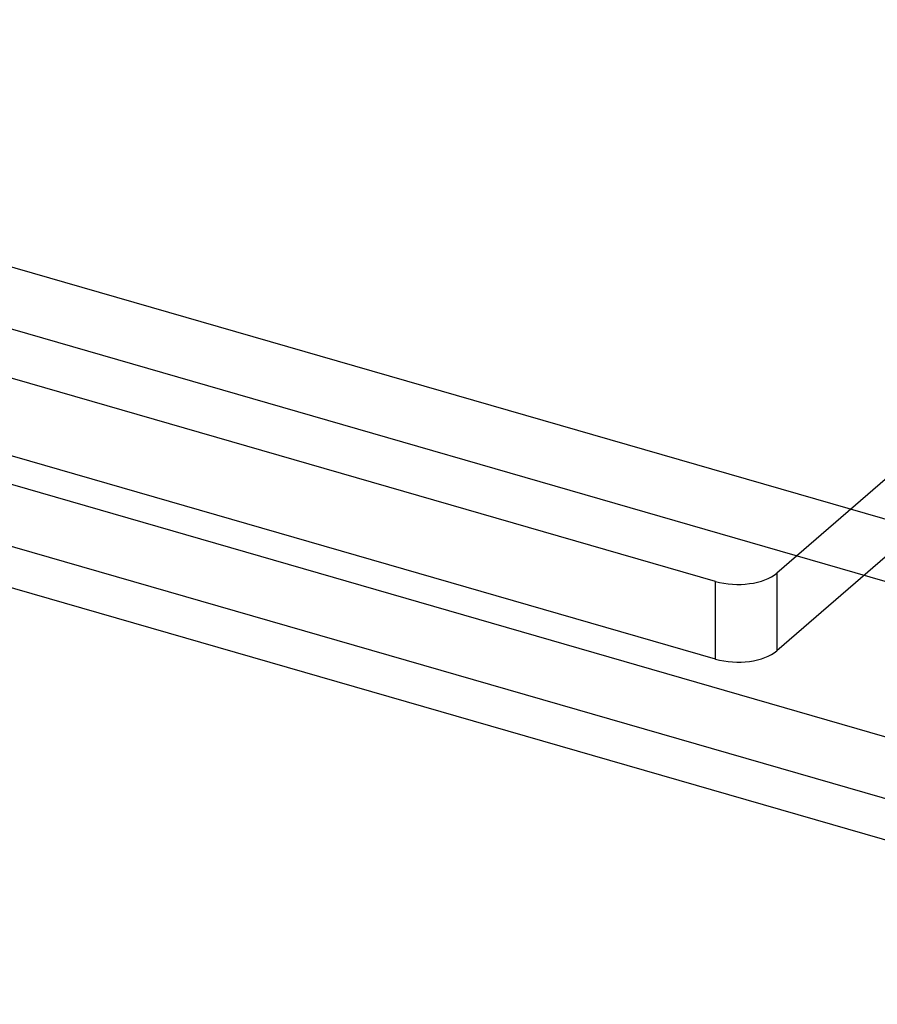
# Model space of a CAD drawing. Header units: millimetres. Extents: x -24 to 80, y -43 to 164.
# Tile 187 of 223: x 38 to 47, y 118 to 129. Entities that reach past the tile are written whole.
import ezdxf

# ---------------------------------------------------------------- set-up
doc = ezdxf.new("R2010")
doc.units = ezdxf.units.MM
doc.layers.add('MAIN-1', color=7, linetype='Continuous')
doc.layers.add('MAIN-2', color=7, linetype='Continuous')

msp = doc.modelspace()

# ---------------------------------------------------------------- linework, layer by layer
at = {"layer": 'MAIN-1'}
for p, q in [((-22.955, 141.813), (54.295, 119.513)), ((53.895, 118.474), (-23.355, 140.774)), ((45.661, 123.189), (-13.921, 140.389)), ((45.661, 122.323), (-13.921, 139.523)), ((48.344, 125.012), (46.344, 123.28)), ((48.344, 124.146), (46.344, 122.414)), ((46.344, 123.28), (46.344, 122.414)), ((45.661, 122.323), (45.661, 123.189))]:
    msp.add_line(p, q, dxfattribs=at)
for centre, major_axis, start_param, end_param in [((45.911, 123.405), (-0.5, 0), 1.047198, 2.617994), ((45.911, 122.539), (0.5, 0), -2.094395, -0.523599)]:
    msp.add_ellipse(centre, major_axis=major_axis, ratio=0.5, start_param=start_param, end_param=end_param, dxfattribs=at)
at = {"layer": 'MAIN-2'}
for p, q in [((-19.556, 142.564), (55.096, 121.014)), ((-13.279, 141.445), (47.919, 123.778)), ((54.295, 118.82), (-22.955, 141.12))]:
    msp.add_line(p, q, dxfattribs=at)

doc.saveas('drawing.dxf')
